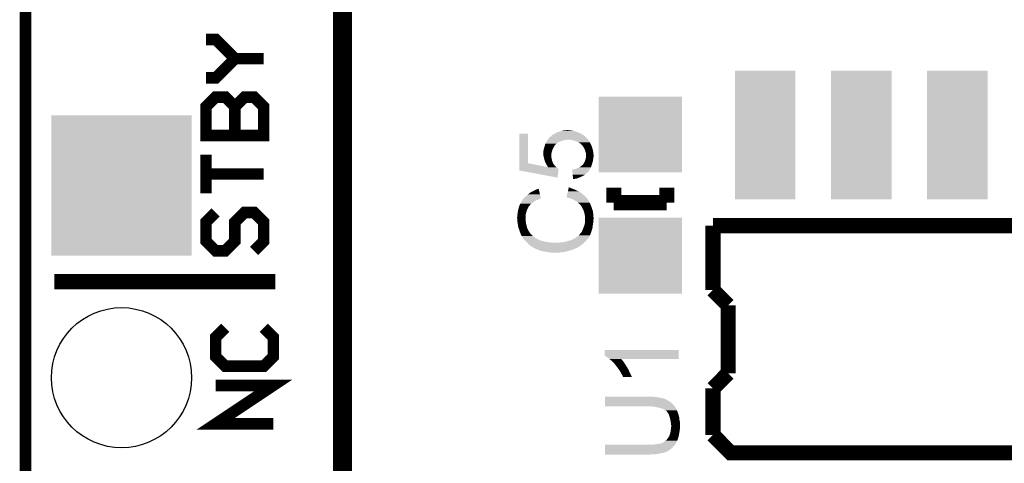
# Model space of a CAD drawing. Extents: x -4.2 to 27.1, y -3.9 to 55.1.
# Tile 10 of 37: x -1.3 to 11.7, y 14.1 to 20. Entities that reach past the tile are written whole.
import ezdxf

# ---------------------------------------------------------------- set-up
doc = ezdxf.new("R2010")
doc.units = 0
doc.layers.get('0').update_dxf_attribs({"linetype": 'CONTINUOUS'})
for name, color, linetype in [('MCP2517FD_CLICK_GKO', 5, 'CONTINUOUS'), ('MCP2517FD_CLICK_GTO', 14, 'CONTINUOUS'), ('MCP2517FD_CLICK_GTS', 12, 'CONTINUOUS')]:
    doc.layers.add(name, color=color, linetype=linetype)

# ---------------------------------------------------------------- blocks, each defined once
blk = doc.blocks.new('RECTANGLE_89')
blk.add_solid([(0.54991, 0.50038), (0.54991, -0.50038), (-0.54991, 0.50038), (-0.54991, -0.50038)])
blk = doc.blocks.new('RECTANGLE_95')
blk.add_solid([(0.40005, 0.84963), (0.40005, -0.84963), (-0.40005, 0.84963), (-0.40005, -0.84963)])
blk = doc.blocks.new('SQUARE_67')
blk.add_solid([(0.92583, 0.92583), (0.92583, -0.92583), (-0.92583, 0.92583), (-0.92583, -0.92583)])
blk = doc.blocks.new('ROUND_68')
blk.add_circle((0, 0), 0.926)

msp = doc.modelspace()

# ---------------------------------------------------------------- linework, layer by layer
at = {"layer": 'MCP2517FD_CLICK_GKO', "const_width": 0.1524}
msp.add_lwpolyline([(-1.27, -3.81), (-1.27, 37.80028)], dxfattribs=at)
at = {"layer": 'MCP2517FD_CLICK_GTO'}
for points, const_width in [([(2.921, 11.049), (2.921, 21.59)], 0.254), ([(1.1176, 19.2024), (1.2446, 19.2024), (1.4986, 19.4564), (1.2446, 19.7104), (1.1176, 19.7104)], 0.1524), ([(1.4986, 19.4564), (1.8796, 19.4564)], 0.1524), ([(1.1176, 18.4404), (1.8796, 18.4404), (1.8796, 18.8214), (1.7526, 18.9484), (1.6256, 18.9484), (1.4986, 18.8214), (1.4986, 18.4404), (1.4986, 18.8214), (1.3716, 18.9484), (1.2446, 18.9484), (1.1176, 18.8214), (1.1176, 18.4404)], 0.1524), ([(1.1176, 17.6784), (1.1176, 18.1864), (1.1176, 17.9324), (1.8796, 17.9324)], 0.1524), ([(6.50748, 17.55394), (6.50748, 17.75206)], 0.20066), ([(7.20852, 17.55394), (7.20852, 17.75206)], 0.20066), ([(6.50748, 17.55394), (7.20852, 17.55394)], 0.20066), ([(1.2446, 17.4244), (1.1176, 17.2974), (1.1176, 17.0434), (1.2446, 16.9164), (1.3716, 16.9164), (1.4986, 17.0434), (1.4986, 17.2974), (1.6256, 17.4244), (1.7526, 17.4244), (1.8796, 17.2974), (1.8796, 17.0434), (1.7526, 16.9164)], 0.1524), ([(7.81812, 17.24914), (16.81988, 17.24914)], 0.20066), ([(7.81812, 16.39824), (7.81812, 17.24914)], 0.20066), ([(-0.889, 16.51), (2.032, 16.51)], 0.2032), ([(7.81812, 16.39824), (8.01878, 16.19758)], 0.20066), ([(8.01878, 15.29842), (8.01878, 16.19758)], 0.20066), ([(1.3716, 15.9004), (1.2446, 15.7734), (1.2446, 15.5194), (1.3716, 15.3924), (1.8796, 15.3924), (2.0066, 15.5194), (2.0066, 15.7734), (1.8796, 15.9004)], 0.1524), ([(7.81812, 15.09776), (8.01878, 15.29842)], 0.20066), ([(2.0066, 14.6304), (1.2446, 14.6304), (2.0066, 15.1384), (1.2446, 15.1384)], 0.1524), ([(7.81812, 14.48308), (7.81812, 15.09776)], 0.20066), ([(7.81812, 14.48308), (8.05434, 14.24686), (16.81988, 14.24686)], 0.20066)]:
    msp.add_lwpolyline(points, dxfattribs=dict(at, const_width=const_width))
for points in [[(5.750558, 18.4785), (5.758182, 18.483582), (6.0452, 18.4785), (6.029954, 18.483582)], [(5.758182, 18.483582), (5.778502, 18.488662), (6.029954, 18.483582), (6.014714, 18.488662)], [(5.778502, 18.488662), (5.78527, 18.4912), (6.014714, 18.488662), (6.0071, 18.4912)], [(5.78527, 18.4912), (5.798822, 18.49628), (6.0071, 18.4912), (5.989322, 18.49628)], [(5.798822, 18.49628), (5.81914, 18.50136), (5.989322, 18.49628), (5.971542, 18.50136)], [(5.81914, 18.50136), (5.83184, 18.5039), (5.971542, 18.50136), (5.9563, 18.5039)], [(5.83184, 18.5039), (5.84454, 18.50644), (5.9563, 18.5039), (5.93852, 18.50644)], [(5.84454, 18.50644), (5.8674, 18.50898), (5.93852, 18.50644), (5.925822, 18.50898)], [(5.8674, 18.50898), (5.892798, 18.51152), (5.915662, 18.50898), (5.905502, 18.51152)], [(5.260344, 18.074636), (5.26036, 18.463238), (5.374658, 18.074636), (5.37464, 18.463238)], [(5.26036, 18.463238), (5.260362, 18.46326), (5.37464, 18.463238), (5.260362, 18.46326)], [(5.610494, 18.346418), (5.617752, 18.35912), (5.7658, 18.346418), (5.7912, 18.35912)], [(5.617752, 18.35912), (5.62356, 18.369282), (5.7912, 18.35912), (5.81914, 18.369282)], [(5.62356, 18.369282), (5.629, 18.3769), (5.81914, 18.369282), (5.844542, 18.3769)], [(5.629, 18.3769), (5.63263, 18.38198), (5.844542, 18.3769), (5.867398, 18.38198)], [(5.63263, 18.38198), (5.634442, 18.384518), (5.885176, 18.38198), (5.892798, 18.384518)], [(5.634442, 18.384518), (5.634444, 18.38452), (5.892798, 18.384518), (5.923278, 18.38452)], [(5.634444, 18.38452), (5.64896, 18.40484), (6.16763, 18.38452), (6.151374, 18.40484)], [(5.64896, 18.40484), (5.651136, 18.407378), (6.151374, 18.40484), (6.149342, 18.407378)], [(5.651136, 18.407378), (5.659848, 18.417538), (6.149342, 18.407378), (6.139182, 18.417538)], [(5.659848, 18.417538), (5.664206, 18.422618), (6.139182, 18.417538), (6.131562, 18.422618)], [(5.664206, 18.422618), (5.664208, 18.42262), (6.131562, 18.422618), (6.131562, 18.42262)], [(5.664208, 18.42262), (5.666746, 18.422626), (6.131562, 18.42262), (6.131558, 18.422626)], [(5.666746, 18.422626), (5.67436, 18.43024), (6.131558, 18.422626), (6.12648, 18.43024)], [(5.67436, 18.43024), (5.676894, 18.432774), (6.12648, 18.43024), (6.123946, 18.432774)], [(5.676894, 18.432774), (5.6769, 18.43278), (6.123946, 18.432774), (6.121406, 18.43278)], [(5.6769, 18.43278), (5.679442, 18.43532), (6.121406, 18.43278), (6.118442, 18.43532)], [(5.679442, 18.43532), (5.696372, 18.44802), (6.118442, 18.43532), (6.10362, 18.44802)], [(5.696372, 18.44802), (5.699762, 18.450562), (6.10362, 18.44802), (6.098538, 18.450562)], [(5.699762, 18.450562), (5.71246, 18.45818), (6.098538, 18.450562), (6.083302, 18.45818)], [(5.71246, 18.45818), (5.737854, 18.470878), (6.083302, 18.45818), (6.065522, 18.470878)], [(5.737854, 18.470878), (5.742942, 18.473422), (6.065522, 18.470878), (6.05874, 18.473422)], [(5.742942, 18.473422), (5.750558, 18.4785), (6.05874, 18.473422), (6.0452, 18.4785)], [(5.94106, 18.38198), (5.923278, 18.38452), (6.16966, 18.38198), (6.16763, 18.38452)], [(5.976618, 18.37436), (5.94106, 18.38198), (6.17474, 18.37436), (6.16966, 18.38198)], [(5.99948, 18.36674), (5.976618, 18.37436), (6.17982, 18.36674), (6.17474, 18.37436)], [(6.0071, 18.3642), (5.99948, 18.36674), (6.181636, 18.3642), (6.17982, 18.36674)], [(6.02996, 18.35404), (6.0071, 18.3642), (6.188892, 18.35404), (6.181636, 18.3642)], [(6.040124, 18.348958), (6.02996, 18.35404), (6.19252, 18.348958), (6.188892, 18.35404)], [(5.575302, 18.219422), (5.57784, 18.227044), (5.68706, 18.219422), (5.688966, 18.227044)], [(5.57784, 18.239742), (5.582922, 18.26514), (5.69214, 18.239742), (5.7023, 18.26514)], [(5.57784, 18.239738), (5.57784, 18.239742), (5.69214, 18.239738), (5.69214, 18.239742)], [(5.57784, 18.227044), (5.57784, 18.239738), (5.688966, 18.227044), (5.69214, 18.239738)], [(5.582922, 18.26514), (5.588, 18.28038), (5.7023, 18.26514), (5.70992, 18.28038)], [(5.588, 18.28038), (5.58945, 18.28546), (5.70992, 18.28038), (5.71246, 18.28546)], [(5.58945, 18.28546), (5.59453, 18.303238), (5.71246, 18.28546), (5.722618, 18.303238)], [(5.59453, 18.303238), (5.598158, 18.315938), (5.722618, 18.303238), (5.732778, 18.315938)], [(5.598158, 18.315938), (5.600334, 18.323554), (5.732778, 18.315938), (5.740394, 18.323554)], [(5.600334, 18.323554), (5.601056, 18.326078), (5.740394, 18.323554), (5.7404, 18.326078)], [(5.601056, 18.326078), (5.601062, 18.3261), (5.7404, 18.326078), (5.742934, 18.3261)], [(5.601062, 18.3261), (5.60324, 18.333722), (5.742934, 18.3261), (5.75151, 18.333722)], [(5.60324, 18.333722), (5.610494, 18.346418), (5.75151, 18.333722), (5.7658, 18.346418)], [(6.050278, 18.34388), (6.040124, 18.348958), (6.19506, 18.34388), (6.19252, 18.348958)], [(6.06552, 18.33372), (6.050278, 18.34388), (6.20014, 18.33372), (6.19506, 18.34388)], [(6.090922, 18.308318), (6.06552, 18.33372), (6.21284, 18.308318), (6.20014, 18.33372)], [(6.098538, 18.300702), (6.090922, 18.308318), (6.21538, 18.300702), (6.21284, 18.308318)], [(6.107684, 18.28546), (6.098538, 18.300702), (6.22046, 18.28546), (6.21538, 18.300702)], [(6.11378, 18.2753), (6.107684, 18.28546), (6.22351, 18.2753), (6.22046, 18.28546)], [(6.122248, 18.260062), (6.11378, 18.2753), (6.22808, 18.260062), (6.22351, 18.2753)], [(6.12648, 18.252444), (6.122248, 18.260062), (6.229604, 18.252444), (6.22808, 18.260062)], [(6.130038, 18.23466), (6.12648, 18.252444), (6.23316, 18.23466), (6.229604, 18.252444)], [(6.13156, 18.227042), (6.130038, 18.23466), (6.234546, 18.227042), (6.23316, 18.23466)], [(6.139178, 18.206724), (6.13156, 18.227042), (6.23824, 18.206724), (6.234546, 18.227042)], [(5.5753, 18.209258), (5.575302, 18.219422), (5.68452, 18.209258), (5.68706, 18.219422)], [(5.5753, 18.191478), (5.5753, 18.209258), (5.68198, 18.191478), (5.68452, 18.209258)], [(5.5753, 18.188942), (5.5753, 18.191478), (5.68198, 18.188942), (5.68198, 18.191478)], [(5.57784, 18.17116), (5.5753, 18.188942), (5.68198, 18.17116), (5.68198, 18.188942)], [(5.581944, 18.153378), (5.57784, 18.17116), (5.68198, 18.153378), (5.68198, 18.17116)], [(5.584874, 18.14068), (5.581944, 18.153378), (5.68452, 18.14068), (5.68198, 18.153378)], [(5.58546, 18.13814), (5.584874, 18.14068), (5.685246, 18.13814), (5.68452, 18.14068)], [(5.59015, 18.122898), (5.58546, 18.13814), (5.6896, 18.122898), (5.685246, 18.13814)], [(5.59562, 18.10512), (5.59015, 18.122898), (5.692142, 18.10512), (5.6896, 18.122898)], [(5.595622, 18.105118), (5.59562, 18.10512), (5.692142, 18.105118), (5.692142, 18.10512)], [(5.60578, 18.077182), (5.595622, 18.105118), (5.704116, 18.077182), (5.692142, 18.105118)], [(6.11886, 18.08734), (6.124302, 18.100038), (6.22699, 18.08734), (6.23062, 18.100038)], [(6.124302, 18.100038), (6.12648, 18.10512), (6.23062, 18.100038), (6.231466, 18.10512)], [(6.12648, 18.10512), (6.1341, 18.125442), (6.231466, 18.10512), (6.234852, 18.125442)], [(6.1341, 18.125442), (6.135114, 18.13052), (6.234852, 18.125442), (6.2357, 18.13052)], [(6.135114, 18.13052), (6.137654, 18.143218), (6.2357, 18.13052), (6.23824, 18.143218)], [(6.137654, 18.143218), (6.13918, 18.150838), (6.23824, 18.143218), (6.23824, 18.150838)], [(6.13918, 18.206722), (6.139178, 18.206724), (6.23824, 18.206722), (6.23824, 18.206724)], [(6.13918, 18.191484), (6.13918, 18.206722), (6.23951, 18.191484), (6.23824, 18.206722)], [(6.141718, 18.183862), (6.13918, 18.191484), (6.240146, 18.183862), (6.23951, 18.191484)], [(6.13918, 18.150838), (6.139434, 18.153378), (6.23824, 18.150838), (6.23824, 18.153378)], [(6.139434, 18.153378), (6.14045, 18.163538), (6.23824, 18.153378), (6.24078, 18.163538)], [(6.14045, 18.163538), (6.14172, 18.176238), (6.24078, 18.163538), (6.24078, 18.176238)], [(6.14172, 18.176242), (6.141718, 18.183862), (6.24078, 18.176242), (6.240146, 18.183862)], [(6.14172, 18.176238), (6.14172, 18.176242), (6.24078, 18.176238), (6.24078, 18.176242)], [(5.26034, 18.021352), (5.260344, 18.074636), (5.638748, 18.021352), (5.374658, 18.074636)], [(5.26034, 18.0213), (5.26034, 18.021352), (5.75056, 18.0213), (5.750496, 18.021352)], [(5.26034, 18.0086), (5.26034, 18.0213), (5.76326, 18.0086), (5.75056, 18.0213)], [(5.26034, 17.998428), (5.26034, 18.0086), (5.778498, 17.998428), (5.76326, 18.0086)], [(5.26034, 17.978138), (5.26034, 17.998428), (5.775788, 17.978138), (5.778498, 17.998428)], [(5.763236, 17.884144), (5.26034, 17.978138), (5.763236, 17.884144), (5.775788, 17.978138)], [(5.610016, 18.06956), (5.60578, 18.077182), (5.707382, 18.06956), (5.704116, 18.077182)], [(5.611428, 18.067016), (5.610016, 18.06956), (5.709922, 18.067016), (5.707382, 18.06956)], [(5.614248, 18.06194), (5.611428, 18.067016), (5.712462, 18.06194), (5.709922, 18.067016)], [(5.618482, 18.054318), (5.614248, 18.06194), (5.720082, 18.054318), (5.712462, 18.06194)], [(5.623558, 18.046702), (5.618482, 18.054318), (5.724652, 18.046702), (5.720082, 18.054318)], [(5.626102, 18.041618), (5.623558, 18.046702), (5.727702, 18.041618), (5.724652, 18.046702)], [(5.62864, 18.03654), (5.626102, 18.041618), (5.73278, 18.03654), (5.727702, 18.041618)], [(5.630336, 18.031458), (5.62864, 18.03654), (5.737862, 18.031458), (5.73278, 18.03654)], [(5.63118, 18.028928), (5.630336, 18.031458), (5.741026, 18.028928), (5.737862, 18.031458)], [(5.636246, 18.026386), (5.63118, 18.028928), (5.744204, 18.026386), (5.741026, 18.028928)], [(5.63626, 18.023846), (5.636246, 18.026386), (5.747378, 18.023846), (5.744204, 18.026386)], [(5.638748, 18.021352), (5.63626, 18.023846), (5.750496, 18.021352), (5.747378, 18.023846)], [(5.958864, 17.98828), (5.961384, 17.988282), (6.188286, 17.98828), (6.188286, 17.988282)], [(5.9599, 17.97558), (5.958864, 17.98828), (6.17982, 17.97558), (6.188286, 17.98828)], [(5.961348, 17.9578), (5.9599, 17.97558), (6.16711, 17.9578), (6.17982, 17.97558)], [(5.961384, 17.988282), (5.966458, 17.990818), (6.188286, 17.988282), (6.189978, 17.990818)], [(5.966458, 17.990818), (5.966464, 17.99082), (6.189978, 17.990818), (6.189978, 17.99082)], [(5.966464, 17.99082), (5.974082, 17.990822), (6.189978, 17.99082), (6.18998, 17.990822)], [(5.974082, 17.990822), (5.98932, 17.995898), (6.18998, 17.990822), (6.192518, 17.995898)], [(5.98932, 17.995898), (6.009642, 18.00098), (6.192518, 17.995898), (6.195058, 18.00098)], [(6.009642, 18.00098), (6.032498, 18.01114), (6.195058, 18.00098), (6.20014, 18.01114)], [(6.032498, 18.01114), (6.05536, 18.021302), (6.20014, 18.01114), (6.204494, 18.021302)], [(6.05536, 18.021302), (6.06552, 18.028922), (6.204494, 18.021302), (6.20776, 18.028922)], [(6.06552, 18.028922), (6.096, 18.051782), (6.20776, 18.028922), (6.215924, 18.051782)], [(6.096, 18.051782), (6.09854, 18.05432), (6.215924, 18.051782), (6.21683, 18.05432)], [(6.09854, 18.05432), (6.10362, 18.06194), (6.21683, 18.05432), (6.219552, 18.06194)], [(6.10362, 18.06194), (6.105524, 18.06448), (6.219552, 18.06194), (6.22046, 18.06448)], [(6.105524, 18.06448), (6.11124, 18.072102), (6.22046, 18.06448), (6.222636, 18.072102)], [(6.11124, 18.072102), (6.11886, 18.08734), (6.222636, 18.072102), (6.22699, 18.08734)], [(5.96135, 17.957778), (5.961348, 17.9578), (6.16458, 17.957778), (6.16711, 17.9578)], [(5.961762, 17.952716), (5.96135, 17.957778), (6.164564, 17.952716), (6.16458, 17.957778)], [(5.961968, 17.950176), (5.961762, 17.952716), (6.156958, 17.950176), (6.164564, 17.952716)], [(5.963002, 17.93748), (5.961968, 17.950176), (6.14426, 17.93748), (6.156958, 17.950176)], [(5.963416, 17.932398), (5.963002, 17.93748), (6.136638, 17.932398), (6.14426, 17.93748)], [(5.964244, 17.922238), (5.963416, 17.932398), (6.126478, 17.922238), (6.136638, 17.932398)], [(5.965484, 17.907), (5.964244, 17.922238), (6.10108, 17.907), (6.126478, 17.922238)], [(5.966104, 17.89938), (5.965484, 17.907), (6.08584, 17.89938), (6.10108, 17.907)], [(5.967346, 17.88414), (5.966104, 17.89938), (6.05028, 17.88414), (6.08584, 17.89938)], [(5.96838, 17.87144), (5.967346, 17.88414), (6.012178, 17.87144), (6.05028, 17.88414)], [(5.968794, 17.86636), (5.96838, 17.87144), (5.98932, 17.86636), (6.012178, 17.87144)], [(5.968998, 17.863842), (5.968794, 17.86636), (5.968998, 17.863842), (5.98932, 17.86636)], [(5.42544, 17.69872), (5.44576, 17.70888), (5.523476, 17.69872), (5.52104, 17.70888)], [(5.44576, 17.70888), (5.46862, 17.71904), (5.52104, 17.70888), (5.518604, 17.71904)], [(5.46862, 17.71904), (5.488942, 17.729202), (5.518604, 17.71904), (5.516168, 17.729202)], [(5.488942, 17.729202), (5.514346, 17.736796), (5.516168, 17.729202), (5.514346, 17.736796)], [(5.900578, 17.701258), (5.904764, 17.71904), (6.045202, 17.701258), (6.00456, 17.71904)], [(5.904764, 17.71904), (5.907156, 17.7292), (6.00456, 17.71904), (5.986782, 17.7292)], [(5.907156, 17.7292), (5.908352, 17.734278), (5.986782, 17.7292), (5.969002, 17.734278)], [(5.908352, 17.734278), (5.910146, 17.741898), (5.969002, 17.734278), (5.953762, 17.741898)], [(5.910146, 17.741898), (5.910744, 17.74444), (5.953762, 17.741898), (5.941062, 17.74444)], [(5.910744, 17.74444), (5.91194, 17.74952), (5.941062, 17.74444), (5.930902, 17.74952)], [(5.91194, 17.74952), (5.912538, 17.752058), (5.930902, 17.74952), (5.920742, 17.752058)], [(5.912538, 17.752058), (5.913136, 17.754598), (5.920742, 17.752058), (5.915664, 17.754598)], [(5.913136, 17.754598), (5.913138, 17.7546), (5.915664, 17.754598), (5.913138, 17.7546)], [(5.28973, 17.571718), (5.29336, 17.5768), (5.461, 17.571718), (5.471162, 17.5768)], [(5.29336, 17.5768), (5.29812, 17.58442), (5.471162, 17.5768), (5.4864, 17.58442)], [(5.29812, 17.58442), (5.30447, 17.59458), (5.4864, 17.58442), (5.50926, 17.59458)], [(5.30447, 17.59458), (5.30606, 17.597124), (5.50926, 17.59458), (5.514348, 17.597124)], [(5.30606, 17.597124), (5.306064, 17.59966), (5.514348, 17.597124), (5.51942, 17.59966)], [(5.306064, 17.59966), (5.306066, 17.599666), (5.51942, 17.59966), (5.519436, 17.599666)], [(5.306066, 17.599666), (5.308602, 17.602204), (5.519436, 17.599666), (5.527048, 17.602204)], [(5.308602, 17.602204), (5.30987, 17.60474), (5.527048, 17.602204), (5.534656, 17.60474)], [(5.30987, 17.60474), (5.311142, 17.60728), (5.534656, 17.60474), (5.537198, 17.60728)], [(5.311142, 17.60728), (5.313674, 17.609814), (5.537198, 17.60728), (5.539734, 17.609814)], [(5.313674, 17.609814), (5.31368, 17.60982), (5.539734, 17.609814), (5.544792, 17.60982)], [(5.31368, 17.60982), (5.31876, 17.6149), (5.544792, 17.60982), (5.543574, 17.6149)], [(5.31876, 17.6149), (5.326382, 17.619982), (5.543574, 17.6149), (5.542356, 17.619982)], [(5.326382, 17.619982), (5.359402, 17.653002), (5.542356, 17.619982), (5.534438, 17.653002)], [(5.359402, 17.653002), (5.3721, 17.66316), (5.534438, 17.653002), (5.532004, 17.66316)], [(5.3721, 17.66316), (5.40766, 17.688562), (5.532004, 17.66316), (5.525912, 17.688562)], [(5.40766, 17.688562), (5.42544, 17.69872), (5.525912, 17.688562), (5.523476, 17.69872)], [(5.882644, 17.62508), (5.883236, 17.6276), (6.141386, 17.62508), (6.13918, 17.6276)], [(5.905502, 17.61744), (5.882644, 17.62508), (6.148068, 17.61744), (6.141386, 17.62508)], [(5.883236, 17.6276), (5.886824, 17.642838), (6.13918, 17.6276), (6.12394, 17.642838)], [(5.886824, 17.642838), (5.890412, 17.65808), (6.12394, 17.642838), (6.103618, 17.65808)], [(5.890412, 17.65808), (5.894598, 17.67586), (6.103618, 17.65808), (6.083302, 17.67586)], [(5.894598, 17.67586), (5.900578, 17.701258), (6.083302, 17.67586), (6.045202, 17.701258)], [(5.925818, 17.61236), (5.905502, 17.61744), (6.152512, 17.61236), (6.148068, 17.61744)], [(5.939384, 17.607274), (5.925818, 17.61236), (6.15696, 17.607274), (6.152512, 17.61236)], [(5.94614, 17.60474), (5.939384, 17.607274), (6.156974, 17.60474), (6.15696, 17.607274)], [(5.946154, 17.604734), (5.94614, 17.60474), (6.156974, 17.604734), (6.156974, 17.60474)], [(5.952086, 17.602192), (5.946154, 17.604734), (6.16204, 17.602192), (6.156974, 17.604734)], [(5.96985, 17.594578), (5.952086, 17.602192), (6.164584, 17.594578), (6.16204, 17.602192)], [(5.981698, 17.5895), (5.96985, 17.594578), (6.169662, 17.5895), (6.164584, 17.594578)], [(5.981702, 17.589498), (5.981698, 17.5895), (6.169662, 17.589498), (6.169662, 17.5895)], [(5.9944, 17.57934), (5.981702, 17.589498), (6.175758, 17.57934), (6.169662, 17.589498)], [(5.999482, 17.5768), (5.9944, 17.57934), (6.17728, 17.5768), (6.175758, 17.57934)], [(6.009638, 17.571722), (5.999482, 17.5768), (6.17982, 17.571722), (6.17728, 17.5768)], [(5.24002, 17.437098), (5.241036, 17.44218), (5.355012, 17.437098), (5.35686, 17.44218)], [(5.241036, 17.44218), (5.245606, 17.465038), (5.35686, 17.44218), (5.36448, 17.465038)], [(5.245606, 17.465038), (5.24764, 17.475202), (5.36448, 17.465038), (5.36956, 17.475202)], [(5.24764, 17.475202), (5.250814, 17.48536), (5.36956, 17.475202), (5.37464, 17.48536)], [(5.250814, 17.48536), (5.254784, 17.498062), (5.37464, 17.48536), (5.38226, 17.498062)], [(5.254784, 17.498062), (5.257956, 17.508216), (5.38226, 17.498062), (5.387338, 17.508216)], [(5.257956, 17.508216), (5.258752, 17.51076), (5.387338, 17.508216), (5.38988, 17.51076)], [(5.258752, 17.51076), (5.26034, 17.51584), (5.38988, 17.51076), (5.394394, 17.51584)], [(5.26034, 17.51584), (5.268242, 17.53362), (5.394394, 17.51584), (5.4102, 17.53362)], [(5.268242, 17.53362), (5.2705, 17.5387), (5.4102, 17.53362), (5.41655, 17.5387)], [(5.2705, 17.5387), (5.27812, 17.55394), (5.41655, 17.5387), (5.4356, 17.55394)], [(5.27812, 17.55394), (5.280662, 17.55902), (5.4356, 17.55394), (5.442856, 17.55902)], [(5.280662, 17.55902), (5.28973, 17.571718), (5.442856, 17.55902), (5.461, 17.571718)], [(6.02234, 17.56156), (6.009638, 17.571722), (6.1849, 17.56156), (6.17982, 17.571722)], [(6.032498, 17.55394), (6.02234, 17.56156), (6.18871, 17.55394), (6.1849, 17.56156)], [(6.04012, 17.546322), (6.032498, 17.55394), (6.19252, 17.546322), (6.18871, 17.55394)], [(6.05028, 17.5387), (6.04012, 17.546322), (6.19633, 17.5387), (6.19252, 17.546322)], [(6.054088, 17.53616), (6.05028, 17.5387), (6.1976, 17.53616), (6.19633, 17.5387)], [(6.057896, 17.53362), (6.054088, 17.53616), (6.198554, 17.53362), (6.1976, 17.53616)], [(6.060438, 17.528544), (6.057896, 17.53362), (6.200456, 17.528544), (6.198554, 17.53362)], [(6.06806, 17.52092), (6.060438, 17.528544), (6.203316, 17.52092), (6.200456, 17.528544)], [(6.072124, 17.51584), (6.06806, 17.52092), (6.20522, 17.51584), (6.203316, 17.52092)], [(6.07822, 17.508218), (6.072124, 17.51584), (6.208488, 17.508218), (6.20522, 17.51584)], [(6.084026, 17.49806), (6.07822, 17.508218), (6.21284, 17.49806), (6.208488, 17.508218)], [(6.08838, 17.490438), (6.084026, 17.49806), (6.215382, 17.490438), (6.21284, 17.49806)], [(6.10362, 17.45996), (6.08838, 17.490438), (6.22554, 17.45996), (6.215382, 17.490438)], [(6.106392, 17.452338), (6.10362, 17.45996), (6.22808, 17.452338), (6.22554, 17.45996)], [(6.113778, 17.43202), (6.106392, 17.452338), (6.232596, 17.43202), (6.22808, 17.452338)], [(5.22986, 17.363442), (5.2324, 17.373602), (5.34162, 17.363442), (5.34162, 17.373602)], [(5.22986, 17.350738), (5.22986, 17.363442), (5.34162, 17.350738), (5.34162, 17.363442)], [(5.231554, 17.320258), (5.22986, 17.350738), (5.34162, 17.320258), (5.34162, 17.350738)], [(5.23226, 17.307562), (5.231554, 17.320258), (5.34416, 17.307562), (5.34162, 17.320258)], [(5.2324, 17.386302), (5.23494, 17.401542), (5.342044, 17.386302), (5.344584, 17.401542)], [(5.2324, 17.383758), (5.2324, 17.386302), (5.34162, 17.383758), (5.342044, 17.386302)], [(5.2324, 17.373602), (5.2324, 17.383758), (5.34162, 17.373602), (5.34162, 17.383758)], [(5.23494, 17.419324), (5.24002, 17.437098), (5.348548, 17.419324), (5.355012, 17.437098)], [(5.23494, 17.414238), (5.23494, 17.419324), (5.3467, 17.414238), (5.348548, 17.419324)], [(5.23494, 17.401542), (5.23494, 17.414238), (5.344584, 17.401542), (5.3467, 17.414238)], [(6.114414, 17.429478), (6.113778, 17.43202), (6.23316, 17.429478), (6.232596, 17.43202)], [(6.120766, 17.40408), (6.114414, 17.429478), (6.2357, 17.40408), (6.23316, 17.429478)], [(6.1214, 17.40154), (6.120766, 17.40408), (6.235932, 17.40154), (6.2357, 17.40408)], [(6.12648, 17.37614), (6.1214, 17.40154), (6.238242, 17.37614), (6.235932, 17.40154)], [(6.12902, 17.365982), (6.12648, 17.37614), (6.239164, 17.365982), (6.238242, 17.37614)], [(6.12902, 17.348202), (6.12902, 17.365982), (6.24078, 17.348202), (6.239164, 17.365982)], [(6.12902, 17.332958), (6.12902, 17.348202), (6.24078, 17.332958), (6.24078, 17.348202)], [(6.12902, 17.322798), (6.12902, 17.332958), (6.23824, 17.322798), (6.24078, 17.332958)], [(6.12902, 17.305022), (6.12902, 17.322798), (6.23824, 17.305022), (6.23824, 17.322798)], [(5.2324, 17.30502), (5.23226, 17.307562), (5.344416, 17.30502), (5.34416, 17.307562)], [(5.23621, 17.28216), (5.2324, 17.30502), (5.3467, 17.28216), (5.344416, 17.30502)], [(5.24002, 17.2593), (5.23621, 17.28216), (5.352416, 17.2593), (5.3467, 17.28216)], [(5.247166, 17.221198), (5.24002, 17.2593), (5.36194, 17.221198), (5.352416, 17.2593)], [(5.24764, 17.218662), (5.247166, 17.221198), (5.363112, 17.218662), (5.36194, 17.221198)], [(5.25526, 17.200882), (5.24764, 17.218662), (5.371318, 17.200882), (5.363112, 17.218662)], [(5.25889, 17.188182), (5.25526, 17.200882), (5.37718, 17.188182), (5.371318, 17.200882)], [(5.26034, 17.1831), (5.25889, 17.188182), (5.380146, 17.1831), (5.37718, 17.188182)], [(5.26542, 17.167858), (5.26034, 17.1831), (5.389036, 17.167858), (5.380146, 17.1831)], [(6.085842, 17.175484), (6.090922, 17.185642), (6.21284, 17.175484), (6.216014, 17.185642)], [(6.090922, 17.185642), (6.096, 17.19326), (6.216014, 17.185642), (6.218396, 17.19326)], [(6.096, 17.19326), (6.09854, 17.20088), (6.218396, 17.19326), (6.220776, 17.20088)], [(6.09854, 17.20088), (6.104254, 17.216118), (6.220776, 17.20088), (6.22554, 17.216118)], [(6.104254, 17.216118), (6.10616, 17.2212), (6.22554, 17.216118), (6.226174, 17.2212)], [(6.10616, 17.2212), (6.116322, 17.2466), (6.226174, 17.2212), (6.22935, 17.2466)], [(6.116322, 17.2466), (6.12394, 17.27454), (6.22935, 17.2466), (6.232842, 17.27454)], [(6.12394, 17.27454), (6.124362, 17.277078), (6.232842, 17.27454), (6.23316, 17.277078)], [(6.124362, 17.277078), (6.127324, 17.294856), (6.23316, 17.277078), (6.23824, 17.294856)], [(6.127324, 17.294856), (6.12902, 17.305022), (6.23824, 17.294856), (6.23824, 17.305022)], [(5.269486, 17.157698), (5.26542, 17.167858), (5.394962, 17.157698), (5.389036, 17.167858)], [(5.270502, 17.155158), (5.269486, 17.157698), (5.3975, 17.155158), (5.394962, 17.157698)], [(5.274564, 17.145), (5.270502, 17.155158), (5.405122, 17.145), (5.3975, 17.155158)], [(5.27558, 17.14246), (5.274564, 17.145), (5.407662, 17.14246), (5.405122, 17.145)], [(5.28066, 17.1323), (5.27558, 17.14246), (5.417822, 17.1323), (5.407662, 17.14246)], [(5.2832, 17.124682), (5.28066, 17.1323), (5.42544, 17.124682), (5.417822, 17.1323)], [(5.287012, 17.11706), (5.2832, 17.124682), (5.433062, 17.11706), (5.42544, 17.124682)], [(5.288274, 17.114534), (5.287012, 17.11706), (5.43631, 17.114534), (5.433062, 17.11706)], [(5.290808, 17.11452), (5.288274, 17.114534), (5.436328, 17.11452), (5.43631, 17.114534)], [(5.31063, 17.0815), (5.290808, 17.11452), (5.478782, 17.0815), (5.436328, 17.11452)], [(5.313678, 17.076422), (5.31063, 17.0815), (5.488938, 17.076422), (5.478782, 17.0815)], [(5.322278, 17.06626), (5.313678, 17.076422), (5.50926, 17.06626), (5.488938, 17.076422)], [(5.333024, 17.05356), (5.322278, 17.06626), (5.539744, 17.05356), (5.50926, 17.06626)], [(5.33303, 17.053554), (5.333024, 17.05356), (5.542286, 17.053554), (5.539744, 17.05356)], [(5.335174, 17.05102), (5.33303, 17.053554), (5.544826, 17.05102), (5.542286, 17.053554)], [(5.90804, 17.04848), (5.946126, 17.05864), (6.139178, 17.04848), (6.149338, 17.05864)], [(5.946126, 17.05864), (5.946142, 17.058644), (6.149338, 17.05864), (6.14934, 17.058644)], [(5.946142, 17.058644), (5.948684, 17.061182), (6.14934, 17.058644), (6.151244, 17.061182)], [(5.948684, 17.061182), (5.953762, 17.06372), (6.151244, 17.061182), (6.153148, 17.06372)], [(5.953762, 17.06372), (5.96138, 17.06626), (6.153148, 17.06372), (6.155054, 17.06626)], [(5.96138, 17.06626), (5.966454, 17.068798), (6.155054, 17.06626), (6.15696, 17.068798)], [(5.966454, 17.068798), (5.976618, 17.07388), (6.15696, 17.068798), (6.16204, 17.07388)], [(5.976618, 17.07388), (5.988806, 17.081498), (6.16204, 17.07388), (6.169658, 17.081498)], [(5.988806, 17.081498), (5.99694, 17.08658), (6.169658, 17.081498), (6.173046, 17.08658)], [(5.99694, 17.08658), (6.00074, 17.089114), (6.173046, 17.08658), (6.174736, 17.089114)], [(6.00074, 17.089114), (6.004526, 17.091638), (6.174736, 17.089114), (6.17474, 17.091638)], [(6.004526, 17.091638), (6.00456, 17.09166), (6.17474, 17.091638), (6.177266, 17.09166)], [(6.00456, 17.09166), (6.0198, 17.10182), (6.177266, 17.09166), (6.182348, 17.10182)], [(6.0198, 17.10182), (6.0452, 17.12214), (6.182348, 17.10182), (6.192516, 17.12214)], [(6.0452, 17.12214), (6.05423, 17.1323), (6.192516, 17.12214), (6.1976, 17.1323)], [(6.05423, 17.1323), (6.065518, 17.144998), (6.1976, 17.1323), (6.20208, 17.144998)], [(6.065518, 17.144998), (6.08584, 17.170406), (6.20208, 17.144998), (6.211048, 17.170406)], [(6.08584, 17.17548), (6.085842, 17.175484), (6.21284, 17.17548), (6.21284, 17.175484)], [(6.08584, 17.170406), (6.08584, 17.17548), (6.211048, 17.170406), (6.21284, 17.17548)], [(5.335174, 17.051018), (5.335174, 17.05102), (5.549904, 17.051018), (5.544826, 17.05102)], [(5.337324, 17.048478), (5.335174, 17.051018), (5.554982, 17.048478), (5.549904, 17.051018)], [(5.34162, 17.0434), (5.337324, 17.048478), (5.5753, 17.0434), (5.554982, 17.048478)], [(5.3467, 17.03832), (5.34162, 17.0434), (5.59816, 17.03832), (5.5753, 17.0434)], [(5.35178, 17.03324), (5.3467, 17.03832), (5.6261, 17.03324), (5.59816, 17.03832)], [(5.35686, 17.02816), (5.35178, 17.03324), (5.656578, 17.02816), (5.6261, 17.03324)], [(5.36194, 17.02308), (5.35686, 17.02816), (5.727698, 17.02308), (5.656578, 17.02816)], [(5.36956, 17.01546), (5.36194, 17.02308), (6.106158, 17.01546), (6.113778, 17.02308)], [(5.372356, 17.01292), (5.36956, 17.01546), (6.103618, 17.01292), (6.106158, 17.01546)], [(5.397498, 16.990062), (5.372356, 17.01292), (6.073904, 16.990062), (6.103618, 17.01292)], [(5.40113, 16.98752), (5.397498, 16.990062), (6.0706, 16.98752), (6.073904, 16.990062)], [(5.4229, 16.972278), (5.40113, 16.98752), (6.047736, 16.972278), (6.0706, 16.98752)], [(5.435602, 16.96466), (5.4229, 16.972278), (6.03631, 16.96466), (6.047736, 16.972278)], [(5.440682, 16.96212), (5.435602, 16.96466), (6.0325, 16.96212), (6.03631, 16.96466)], [(5.445756, 16.959582), (5.440682, 16.96212), (6.027106, 16.959582), (6.0325, 16.96212)], [(5.450838, 16.954504), (5.445756, 16.959582), (6.016316, 16.954504), (6.027106, 16.959582)], [(5.458456, 16.95196), (5.450838, 16.954504), (6.01091, 16.95196), (6.016316, 16.954504)], [(5.460994, 16.949426), (5.458456, 16.95196), (6.005524, 16.949426), (6.01091, 16.95196)], [(5.463536, 16.94942), (5.460994, 16.949426), (6.005512, 16.94942), (6.005524, 16.949426)], [(5.47973, 16.9418), (5.463536, 16.94942), (5.98932, 16.9418), (6.005512, 16.94942)], [(5.485128, 16.93926), (5.47973, 16.9418), (5.984238, 16.93926), (5.98932, 16.9418)], [(5.49592, 16.934182), (5.485128, 16.93926), (5.969, 16.934182), (5.984238, 16.93926)], [(5.501322, 16.93164), (5.49592, 16.934182), (5.958842, 16.93164), (5.969, 16.934182)], [(5.50672, 16.9291), (5.501322, 16.93164), (5.95122, 16.9291), (5.958842, 16.93164)], [(5.529584, 16.92148), (5.50672, 16.9291), (5.92836, 16.92148), (5.95122, 16.9291)], [(5.552438, 16.913862), (5.529584, 16.92148), (5.901696, 16.913862), (5.92836, 16.92148)], [(5.727698, 17.02308), (5.750562, 17.023082), (6.113778, 17.02308), (6.11378, 17.023082)], [(5.750562, 17.023082), (5.758184, 17.02562), (6.11378, 17.023082), (6.11632, 17.02562)], [(5.786122, 17.02562), (5.801358, 17.02816), (6.11632, 17.02562), (6.119494, 17.02816)], [(5.801358, 17.02816), (5.834382, 17.0307), (6.119494, 17.02816), (6.12267, 17.0307)], [(5.834382, 17.0307), (5.85977, 17.035778), (6.12267, 17.0307), (6.129018, 17.035778)], [(5.85977, 17.035778), (5.87248, 17.03832), (6.129018, 17.035778), (6.13105, 17.03832)], [(5.87248, 17.03832), (5.908032, 17.048478), (6.13105, 17.03832), (6.139178, 17.048478)], [(5.908032, 17.048478), (5.90804, 17.04848), (6.139178, 17.048478), (6.139178, 17.04848)], [(5.567688, 16.91132), (5.552438, 16.913862), (5.8928, 16.91132), (5.901696, 16.913862)], [(5.59816, 16.90624), (5.567688, 16.91132), (5.87248, 16.90624), (5.8928, 16.91132)], [(5.6388, 16.89862), (5.59816, 16.90624), (5.829302, 16.89862), (5.87248, 16.90624)], [(5.67436, 16.89354), (5.6388, 16.89862), (5.7785, 16.89354), (5.829302, 16.89862)], [(5.712458, 16.891), (5.702298, 16.89354), (5.7277, 16.891), (5.7785, 16.89354)], [(6.38556, 15.529574), (6.38558, 15.608278), (7.365984, 15.529574), (7.366, 15.608278)], [(6.410958, 15.51686), (6.38556, 15.529574), (7.365982, 15.51686), (7.365984, 15.529574)], [(6.38558, 15.608278), (6.385582, 15.6083), (7.366, 15.608278), (6.385582, 15.6083)], [(6.43382, 15.50162), (6.410958, 15.51686), (7.36598, 15.50162), (7.365982, 15.51686)], [(6.448336, 15.48892), (6.43382, 15.50162), (7.365978, 15.48892), (7.36598, 15.50162)], [(6.44836, 15.488898), (6.448336, 15.48892), (6.604, 15.488898), (7.365978, 15.48892)], [(6.451242, 15.486376), (6.44836, 15.488898), (6.604008, 15.486376), (6.604, 15.488898)], [(6.457046, 15.481298), (6.451242, 15.486376), (6.611622, 15.481298), (6.604008, 15.486376)], [(6.468656, 15.47114), (6.457046, 15.481298), (6.61924, 15.47114), (6.611622, 15.481298)], [(6.47446, 15.46606), (6.468656, 15.47114), (6.623304, 15.46606), (6.61924, 15.47114)], [(6.48208, 15.45844), (6.47446, 15.46606), (6.6294, 15.45844), (6.623304, 15.46606)], [(6.497322, 15.443198), (6.48208, 15.45844), (6.6421, 15.443198), (6.6294, 15.45844)], [(6.51764, 15.42288), (6.497322, 15.443198), (6.6548, 15.42288), (6.6421, 15.443198)], [(6.517642, 15.422878), (6.51764, 15.42288), (6.654802, 15.422878), (6.6548, 15.42288)], [(6.536344, 15.400022), (6.517642, 15.422878), (6.67004, 15.400022), (6.654802, 15.422878)], [(6.5405, 15.39494), (6.536344, 15.400022), (6.67309, 15.39494), (6.67004, 15.400022)], [(6.555744, 15.374616), (6.5405, 15.39494), (6.68528, 15.374616), (6.67309, 15.39494)], [(6.557646, 15.37208), (6.555744, 15.374616), (6.685302, 15.37208), (6.68528, 15.374616)], [(6.557656, 15.372066), (6.557646, 15.37208), (6.687826, 15.372066), (6.685302, 15.37208)], [(6.56336, 15.36446), (6.557656, 15.372066), (6.691632, 15.36446), (6.687826, 15.372066)], [(6.565206, 15.361922), (6.56336, 15.36446), (6.6929, 15.361922), (6.691632, 15.36446)], [(6.574446, 15.349218), (6.565206, 15.361922), (6.70052, 15.349218), (6.6929, 15.361922)], [(6.58368, 15.336522), (6.574446, 15.349218), (6.705962, 15.336522), (6.70052, 15.349218)], [(6.586452, 15.33144), (6.58368, 15.336522), (6.70814, 15.33144), (6.705962, 15.336522)], [(6.59892, 15.30858), (6.586452, 15.33144), (6.71957, 15.30858), (6.70814, 15.33144)], [(6.61416, 15.283178), (6.59892, 15.30858), (6.732272, 15.283178), (6.71957, 15.30858)], [(6.61924, 15.273022), (6.61416, 15.283178), (6.73735, 15.273022), (6.732272, 15.283178)], [(6.620936, 15.270478), (6.61924, 15.273022), (6.73862, 15.270478), (6.73735, 15.273022)], [(6.624318, 15.265404), (6.620936, 15.270478), (6.740306, 15.265404), (6.73862, 15.270478)], [(6.62686, 15.257782), (6.624318, 15.265404), (6.742836, 15.257782), (6.740306, 15.265404)], [(6.629398, 15.252704), (6.62686, 15.257782), (6.744522, 15.252704), (6.742836, 15.257782)], [(6.631934, 15.250166), (6.629398, 15.252704), (6.745366, 15.250166), (6.744522, 15.252704)], [(6.63194, 15.247642), (6.631934, 15.250166), (6.746204, 15.247642), (6.745366, 15.250166)], [(6.74621, 15.24762), (6.63194, 15.247642), (6.74621, 15.24762), (6.746204, 15.247642)], [(6.390658, 14.97584), (6.39066, 14.98346), (7.11708, 14.97584), (7.076442, 14.98346)], [(6.390658, 14.96822), (6.390658, 14.97584), (7.15518, 14.96822), (7.11708, 14.97584)], [(6.39066, 14.98854), (6.390662, 14.99108), (6.990082, 14.98854), (6.977382, 14.99108)], [(6.39066, 14.986), (6.39066, 14.98854), (7.038338, 14.986), (7.023102, 14.98854)], [(6.39066, 14.98346), (6.39066, 14.986), (7.076442, 14.98346), (7.038338, 14.986)], [(6.39064, 14.866622), (6.390644, 14.89202), (7.307578, 14.866622), (7.28472, 14.89202)], [(6.39064, 14.861562), (6.39064, 14.866622), (7.311374, 14.861562), (7.307578, 14.866622)], [(6.987542, 14.86154), (6.39064, 14.861562), (7.31139, 14.86154), (7.311374, 14.861562)], [(6.390644, 14.89202), (6.390648, 14.91234), (7.28472, 14.89202), (7.26186, 14.91234)], [(6.390648, 14.91234), (6.39065, 14.930118), (7.26186, 14.91234), (7.239, 14.930118)], [(6.39065, 14.930118), (6.390652, 14.94028), (7.239, 14.930118), (7.218682, 14.94028)], [(6.390652, 14.94028), (6.390654, 14.950438), (7.218682, 14.94028), (7.203442, 14.950438)], [(6.390654, 14.955518), (6.390656, 14.958056), (7.193284, 14.955518), (7.190742, 14.958056)], [(6.390654, 14.950438), (6.390654, 14.955518), (7.203442, 14.950438), (7.193284, 14.955518)], [(6.390656, 14.958056), (6.390658, 14.96822), (7.190742, 14.958056), (7.15518, 14.96822)], [(7.01802, 14.859), (6.987542, 14.86154), (7.313294, 14.859), (7.31139, 14.86154)], [(7.043422, 14.85646), (7.01802, 14.859), (7.3152, 14.85646), (7.313294, 14.859)], [(7.06882, 14.85138), (7.043422, 14.85646), (7.31901, 14.85138), (7.3152, 14.85646)], [(7.114542, 14.84122), (7.06882, 14.85138), (7.326628, 14.84122), (7.31901, 14.85138)], [(7.13232, 14.83614), (7.114542, 14.84122), (7.330438, 14.83614), (7.326628, 14.84122)], [(7.132334, 14.836136), (7.13232, 14.83614), (7.33044, 14.836136), (7.330438, 14.83614)], [(7.13996, 14.833594), (7.132334, 14.836136), (7.330446, 14.833594), (7.33044, 14.836136)], [(7.147562, 14.83106), (7.13996, 14.833594), (7.332976, 14.83106), (7.330446, 14.833594)], [(7.147578, 14.831054), (7.147562, 14.83106), (7.33298, 14.831054), (7.332976, 14.83106)], [(7.153928, 14.828514), (7.147578, 14.831054), (7.332984, 14.828514), (7.33298, 14.831054)], [(7.17296, 14.8209), (7.153928, 14.828514), (7.33806, 14.8209), (7.332984, 14.828514)], [(7.172964, 14.820898), (7.17296, 14.8209), (7.33806, 14.820898), (7.33806, 14.8209)], [(7.180578, 14.815822), (7.172964, 14.820898), (7.3406, 14.815822), (7.33806, 14.820898)], [(7.190736, 14.810742), (7.180578, 14.815822), (7.34314, 14.810742), (7.3406, 14.815822)], [(7.190742, 14.810738), (7.190736, 14.810742), (7.343142, 14.810738), (7.34314, 14.810742)], [(7.19582, 14.805662), (7.190742, 14.810738), (7.344412, 14.805662), (7.343142, 14.810738)], [(7.200896, 14.803122), (7.19582, 14.805662), (7.345046, 14.803122), (7.344412, 14.805662)], [(7.20344, 14.80058), (7.200896, 14.803122), (7.34568, 14.80058), (7.345046, 14.803122)], [(7.203442, 14.800578), (7.20344, 14.80058), (7.34568, 14.800578), (7.34568, 14.80058)], [(7.21157, 14.790418), (7.203442, 14.800578), (7.35076, 14.790418), (7.34568, 14.800578)], [(7.2136, 14.78788), (7.21157, 14.790418), (7.351608, 14.78788), (7.35076, 14.790418)], [(7.223758, 14.772642), (7.2136, 14.78788), (7.356686, 14.772642), (7.351608, 14.78788)], [(7.23011, 14.75994), (7.223758, 14.772642), (7.36092, 14.75994), (7.356686, 14.772642)], [(7.239, 14.74216), (7.23011, 14.75994), (7.366, 14.74216), (7.36092, 14.75994)], [(7.244472, 14.724378), (7.239, 14.74216), (7.37108, 14.724378), (7.366, 14.74216)], [(7.24916, 14.709138), (7.244472, 14.724378), (7.372986, 14.709138), (7.37108, 14.724378)], [(7.250332, 14.70406), (7.24916, 14.709138), (7.37362, 14.70406), (7.372986, 14.709138)], [(7.255608, 14.6812), (7.250332, 14.70406), (7.37616, 14.6812), (7.37362, 14.70406)], [(7.25678, 14.67612), (7.255608, 14.6812), (7.37729, 14.67612), (7.37616, 14.6812)], [(7.259744, 14.65834), (7.25678, 14.67612), (7.38124, 14.65834), (7.37729, 14.67612)], [(7.26186, 14.64564), (7.259744, 14.65834), (7.38191, 14.64564), (7.38124, 14.65834)], [(7.2644, 14.632942), (7.26186, 14.64564), (7.382578, 14.632942), (7.38191, 14.64564)], [(7.2644, 14.620244), (7.2644, 14.632942), (7.383246, 14.620244), (7.382578, 14.632942)], [(7.266938, 14.612622), (7.2644, 14.620244), (7.383648, 14.612622), (7.383246, 14.620244)], [(7.2644, 14.5669), (7.266092, 14.587218), (7.38124, 14.5669), (7.38124, 14.587218)], [(7.266092, 14.587218), (7.26694, 14.597378), (7.38124, 14.587218), (7.38378, 14.597378)], [(7.26694, 14.610082), (7.266938, 14.612622), (7.38378, 14.610082), (7.383648, 14.612622)], [(7.26694, 14.597378), (7.26694, 14.610082), (7.38378, 14.597378), (7.38378, 14.610082)], [(7.22122, 14.437362), (7.233916, 14.45768), (7.356686, 14.437362), (7.363458, 14.45768)], [(7.233916, 14.45768), (7.23392, 14.457684), (7.363458, 14.45768), (7.363458, 14.457684)], [(7.23392, 14.457684), (7.233926, 14.460226), (7.363458, 14.457684), (7.363966, 14.460226)], [(7.233926, 14.460226), (7.239, 14.465304), (7.363966, 14.460226), (7.364982, 14.465304)], [(7.239, 14.465304), (7.244082, 14.478), (7.364982, 14.465304), (7.367522, 14.478)], [(7.244082, 14.478), (7.24916, 14.49578), (7.367522, 14.478), (7.37108, 14.49578)], [(7.24916, 14.49578), (7.25678, 14.516102), (7.37108, 14.49578), (7.374206, 14.516102)], [(7.25678, 14.516102), (7.258048, 14.5288), (7.374206, 14.516102), (7.37616, 14.5288)], [(7.258048, 14.5288), (7.25932, 14.5415), (7.37616, 14.5288), (7.377974, 14.5415)], [(7.25932, 14.5415), (7.260336, 14.54658), (7.377974, 14.5415), (7.3787, 14.54658)], [(7.260336, 14.54658), (7.263382, 14.561818), (7.3787, 14.54658), (7.38124, 14.561818)], [(7.263382, 14.561818), (7.2644, 14.5669), (7.38124, 14.561818), (7.38124, 14.5669)], [(6.390654, 14.31544), (6.390662, 14.35354), (7.28218, 14.31544), (7.315518, 14.35354)], [(6.974842, 14.35354), (6.984994, 14.356078), (7.315518, 14.35354), (7.31774, 14.356078)], [(6.984994, 14.356078), (6.985002, 14.35608), (7.31774, 14.356078), (7.31774, 14.35608)], [(7.02564, 14.35608), (7.05612, 14.35862), (7.31774, 14.35608), (7.319434, 14.35862)], [(7.05612, 14.35862), (7.11708, 14.36878), (7.319434, 14.35862), (7.326206, 14.36878)], [(7.11708, 14.36878), (7.129762, 14.371318), (7.326206, 14.36878), (7.327898, 14.371318)], [(7.129762, 14.371318), (7.129782, 14.371322), (7.327898, 14.371318), (7.3279, 14.371322)], [(7.129782, 14.371322), (7.142484, 14.3764), (7.3279, 14.371322), (7.330438, 14.3764)], [(7.142484, 14.3764), (7.145026, 14.376404), (7.330438, 14.3764), (7.33044, 14.376404)], [(7.145026, 14.376404), (7.152634, 14.381476), (7.33044, 14.376404), (7.332978, 14.381476)], [(7.152634, 14.381476), (7.152642, 14.38148), (7.332978, 14.381476), (7.33298, 14.38148)], [(7.152642, 14.38148), (7.15772, 14.38402), (7.33298, 14.38148), (7.335518, 14.38402)], [(7.15772, 14.38402), (7.1628, 14.38656), (7.335518, 14.38402), (7.336606, 14.38656)], [(7.1628, 14.38656), (7.1755, 14.39672), (7.336606, 14.38656), (7.34096, 14.39672)], [(7.1755, 14.39672), (7.19074, 14.40688), (7.34096, 14.39672), (7.345314, 14.40688)], [(7.19074, 14.40688), (7.205982, 14.41958), (7.345314, 14.40688), (7.350758, 14.41958)], [(7.205982, 14.419582), (7.22122, 14.437362), (7.35076, 14.419582), (7.356686, 14.437362)], [(7.205982, 14.41958), (7.205982, 14.419582), (7.350758, 14.41958), (7.35076, 14.419582)], [(6.39064, 14.23416), (6.390642, 14.23924), (7.099298, 14.23416), (7.117078, 14.23924)], [(6.39064, 14.22908), (6.39064, 14.23416), (7.05866, 14.22908), (7.099298, 14.23416)], [(6.39064, 14.22654), (6.39064, 14.22908), (7.035798, 14.22654), (7.05866, 14.22908)], [(6.39064, 14.224022), (6.39064, 14.22654), (6.982702, 14.224022), (7.0104, 14.22654)], [(6.982462, 14.224), (6.39064, 14.224022), (6.982462, 14.224), (6.982702, 14.224022)], [(6.390642, 14.24432), (6.390644, 14.249398), (7.150098, 14.24432), (7.162798, 14.249398)], [(6.390642, 14.24178), (6.390642, 14.24432), (7.13486, 14.24178), (7.150098, 14.24432)], [(6.390642, 14.23924), (6.390642, 14.24178), (7.117078, 14.23924), (7.13486, 14.24178)], [(6.390644, 14.25702), (6.390646, 14.259558), (7.190738, 14.25702), (7.195816, 14.259558)], [(6.390644, 14.25194), (6.390644, 14.25702), (7.175498, 14.25194), (7.190738, 14.25702)], [(6.390644, 14.249398), (6.390644, 14.25194), (7.162798, 14.249398), (7.175498, 14.25194)], [(6.390646, 14.25956), (6.390648, 14.27734), (7.200896, 14.25956), (7.23138, 14.27734)], [(6.390646, 14.259558), (6.390646, 14.25956), (7.195816, 14.259558), (7.200896, 14.25956)], [(6.390648, 14.27734), (6.390652, 14.29512), (7.23138, 14.27734), (7.259318, 14.29512)], [(6.390652, 14.29512), (6.390654, 14.31544), (7.259318, 14.29512), (7.28218, 14.31544)]]:
    msp.add_solid(points, dxfattribs=at)

# ---------------------------------------------------------------- block references
at = {"layer": 'MCP2517FD_CLICK_GTS'}
for name, p in [('RECTANGLE_95', (8.509, 18.44802)), ('RECTANGLE_95', (9.779, 18.44802)), ('RECTANGLE_95', (11.049, 18.44802)), ('RECTANGLE_89', (6.858, 18.4531)), ('SQUARE_67', (0, 17.78)), ('RECTANGLE_89', (6.858, 16.8529)), ('ROUND_68', (0, 15.24))]:
    msp.add_blockref(name, p, dxfattribs=at)

doc.saveas('drawing.dxf')
